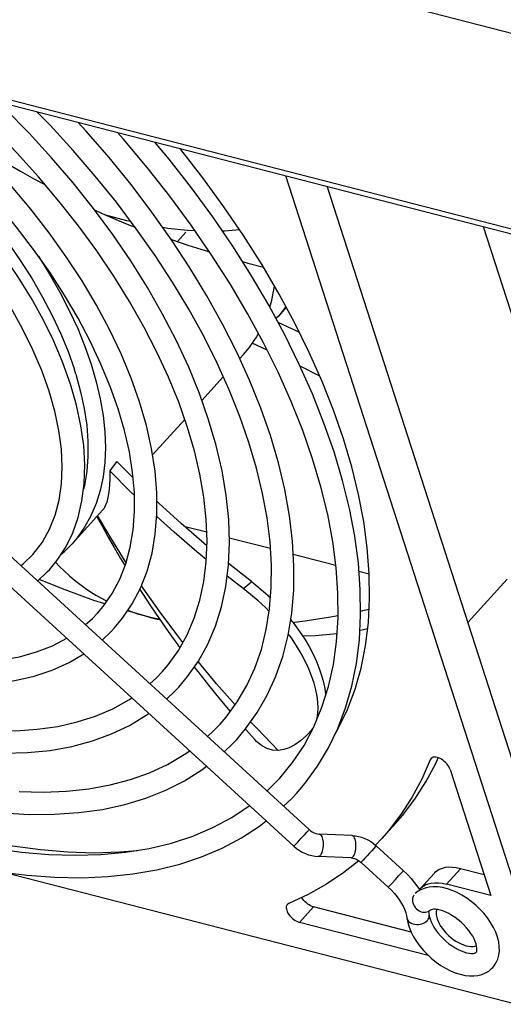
# Model space of a CAD drawing. Extents: x -4139 to -1089, y -1564 to 1941.
# Tile 30 of 160: x -1967 to -1928, y -1457 to -1379. Entities that reach past the tile are written whole.
import ezdxf

# ---------------------------------------------------------------- set-up
doc = ezdxf.new("R2010")
doc.units = 0
doc.header["$LTSCALE"] = 23.1
for name, color, linetype in [('E_FENGSHANZHAO_D120_2_10_1', 7, 'CONTINUOUS'), ('E_FENGSHANZHAO_D120_2_4_1_', 7, 'CONTINUOUS'), ('E_FENGSHANZHAO_D120_2_6_1_', 7, 'CONTINUOUS'), ('E_FENGSHANZHAO_D120_2_7_1_', 7, 'CONTINUOUS'), ('E_FENGSHANZHAO_D120_2_8_1_', 7, 'CONTINUOUS'), ('E_FENGSHANZHAO_D120_2_9_1_', 7, 'CONTINUOUS'), ('FAN_ADDA_AD1224UB-F51_4_1_', 7, 'CONTINUOUS'), ('SE5M_BOTTOM_A_3_1_1_AM_0', 7, 'CONTINUOUS')]:
    doc.layers.add(name, color=color, linetype=linetype)

msp = doc.modelspace()

# ---------------------------------------------------------------- linework, layer by layer
at = {"layer": 'E_FENGSHANZHAO_D120_2_10_1', "color": 7}
msp.add_line((-1947.025, -1440.337), (-1946.005, -1439.319), dxfattribs=at)
for points in [[(-1943.364, -1413.723), (-1944.16, -1411.437), (-1945.082, -1409.121), (-1946.128, -1406.782), (-1947.296, -1404.428), (-1948.581, -1402.066), (-1949.98, -1399.703), (-1951.489, -1397.347), (-1953.103, -1395.003), (-1954.819, -1392.678), (-1956.631, -1390.381), (-1958.534, -1388.117), (-1959.039, -1387.553)], [(-1941.65, -1413.17), (-1942.456, -1410.853), (-1943.385, -1408.512), (-1944.434, -1406.156), (-1945.6, -1403.788), (-1946.88, -1401.416), (-1948.271, -1399.046), (-1949.769, -1396.684), (-1951.368, -1394.337), (-1953.065, -1392.012), (-1954.855, -1389.714), (-1955.999, -1388.335)], [(-1946.005, -1439.319), (-1944.969, -1438.053), (-1944.056, -1436.677), (-1943.27, -1435.197), (-1942.616, -1433.621), (-1942.094, -1431.956), (-1941.704, -1430.204), (-1941.448, -1428.372), (-1941.324, -1426.464), (-1941.334, -1424.485), (-1941.476, -1422.442), (-1941.751, -1420.339), (-1942.158, -1418.182), (-1942.696, -1415.974), (-1943.364, -1413.723)], [(-1944.672, -1440.529), (-1943.964, -1439.698), (-1942.973, -1438.337), (-1942.102, -1436.877), (-1941.353, -1435.322), (-1940.729, -1433.674), (-1940.231, -1431.934), (-1939.862, -1430.111), (-1939.624, -1428.209), (-1939.518, -1426.234), (-1939.545, -1424.19), (-1939.704, -1422.085), (-1939.995, -1419.923), (-1940.418, -1417.711), (-1940.97, -1415.459), (-1941.65, -1413.17)], [(-1945.701, -1441.549), (-1945.073, -1440.957), (-1944.672, -1440.529)], [(-1968.963, -1444.905), (-1966.708, -1445.226), (-1964.517, -1445.421), (-1962.392, -1445.489), (-1960.338, -1445.431), (-1958.363, -1445.248), (-1956.472, -1444.938), (-1954.671, -1444.503), (-1952.961, -1443.943), (-1951.351, -1443.258), (-1949.845, -1442.452), (-1948.449, -1441.525), (-1948.42, -1441.501)], [(-1968.517, -1446.799), (-1966.241, -1447.087), (-1964.022, -1447.249), (-1961.867, -1447.287), (-1959.783, -1447.198), (-1957.775, -1446.985), (-1955.849, -1446.647), (-1954.01, -1446.186), (-1952.264, -1445.603), (-1950.617, -1444.903), (-1949.072, -1444.085), (-1947.63, -1443.154), (-1947.082, -1442.725)]]:
    msp.add_lwpolyline(points, dxfattribs=at)
at = {"layer": 'E_FENGSHANZHAO_D120_2_4_1_', "color": 7}
for p, q in [((-1943.649, -1443.427), (-1985.907, -1404.758)), ((-1944.864, -1444.754), (-1987.122, -1406.086)), ((-1940.212, -1443.898), (-1942.846, -1443.784)), ((-1938.482, -1444.548), (-1938.272, -1444.725)), ((-1936.099, -1446.714), (-1938.272, -1444.725)), ((-1940.29, -1445.696), (-1942.924, -1445.582)), ((-1940.29, -1445.696), (-1940.158, -1445.711)), ((-1937.314, -1448.042), (-1939.487, -1446.053)), ((-1934.933, -1448.049), (-1934.778, -1448.291)), ((-1934.075, -1449.971), (-1934.022, -1450.283))]:
    msp.add_line(p, q, dxfattribs=at)
at = {"layer": 'E_FENGSHANZHAO_D120_2_4_1_', "color": 2}
for p, q in [((-1944.001, -1443.82), (-1943.843, -1443.646)), ((-1943.843, -1443.646), (-1943.726, -1443.515)), ((-1944.702, -1444.584), (-1944.552, -1444.423)), ((-1944.552, -1444.423), (-1944.279, -1444.125)), ((-1944.279, -1444.125), (-1944.001, -1443.82)), ((-1938.807, -1445.32), (-1938.997, -1445.527)), ((-1938.624, -1445.119), (-1938.807, -1445.32)), ((-1938.466, -1444.945), (-1938.624, -1445.119)), ((-1938.349, -1444.814), (-1938.466, -1444.945)), ((-1939.175, -1445.721), (-1939.325, -1445.883)), ((-1938.997, -1445.527), (-1939.175, -1445.721)), ((-1936.451, -1447.108), (-1936.293, -1446.933)), ((-1936.293, -1446.933), (-1936.176, -1446.803)), ((-1937.152, -1447.871), (-1937.002, -1447.71)), ((-1937.002, -1447.71), (-1936.729, -1447.413)), ((-1936.729, -1447.413), (-1936.451, -1447.108))]:
    msp.add_line(p, q, dxfattribs=at)
for points in [[(-1943.726, -1443.515), (-1943.686, -1443.471), (-1943.66, -1443.441), (-1943.649, -1443.427), (-1943.649, -1443.427)], [(-1942.846, -1443.784), (-1942.831, -1443.785), (-1942.777, -1443.804), (-1942.725, -1443.845), (-1942.677, -1443.906), (-1942.634, -1443.987), (-1942.597, -1444.084), (-1942.568, -1444.197), (-1942.546, -1444.321)], [(-1942.546, -1444.321), (-1942.533, -1444.454), (-1942.528, -1444.593), (-1942.532, -1444.734), (-1942.544, -1444.874), (-1942.565, -1445.009), (-1942.594, -1445.136), (-1942.63, -1445.252), (-1942.673, -1445.354), (-1942.72, -1445.439), (-1942.772, -1445.506)], [(-1939.913, -1444.435), (-1939.934, -1444.311), (-1939.964, -1444.199), (-1940.001, -1444.101), (-1940.044, -1444.02), (-1940.092, -1443.959), (-1940.144, -1443.918), (-1940.198, -1443.899), (-1940.212, -1443.898)], [(-1940.139, -1445.62), (-1940.087, -1445.554), (-1940.039, -1445.468), (-1939.997, -1445.366), (-1939.961, -1445.25), (-1939.932, -1445.123), (-1939.911, -1444.988), (-1939.898, -1444.849), (-1939.894, -1444.707), (-1939.899, -1444.569), (-1939.913, -1444.435)], [(-1944.864, -1444.754), (-1944.86, -1444.751), (-1944.841, -1444.732), (-1944.808, -1444.697), (-1944.702, -1444.584)], [(-1938.272, -1444.725), (-1938.273, -1444.726), (-1938.284, -1444.74), (-1938.309, -1444.769), (-1938.349, -1444.814)], [(-1942.772, -1445.506), (-1942.826, -1445.553), (-1942.882, -1445.578), (-1942.924, -1445.582)], [(-1940.29, -1445.696), (-1940.249, -1445.692), (-1940.193, -1445.667), (-1940.139, -1445.62)], [(-1939.325, -1445.883), (-1939.431, -1445.996), (-1939.464, -1446.031), (-1939.483, -1446.049), (-1939.487, -1446.053)], [(-1936.176, -1446.803), (-1936.136, -1446.758), (-1936.11, -1446.728), (-1936.099, -1446.715), (-1936.099, -1446.714)], [(-1937.314, -1448.042), (-1937.31, -1448.038), (-1937.291, -1448.019), (-1937.258, -1447.984), (-1937.152, -1447.871)], [(-1935.809, -1450.492), (-1935.797, -1450.558), (-1935.76, -1450.653), (-1935.702, -1450.741), (-1935.624, -1450.82), (-1935.53, -1450.889), (-1935.42, -1450.945), (-1935.298, -1450.987), (-1935.166, -1451.015), (-1935.028, -1451.027), (-1934.888, -1451.024), (-1934.748, -1451.005), (-1934.612, -1450.971), (-1934.484, -1450.922), (-1934.366, -1450.86), (-1934.262, -1450.787), (-1934.174, -1450.704)], [(-1934.174, -1450.704), (-1934.104, -1450.613), (-1934.054, -1450.516), (-1934.026, -1450.416), (-1934.019, -1450.316), (-1934.022, -1450.283)]]:
    msp.add_lwpolyline(points, dxfattribs=at)
at = {"layer": 'E_FENGSHANZHAO_D120_2_4_1_', "color": 7}
for points in [[(-1943.649, -1443.427), (-1943.525, -1443.528), (-1943.393, -1443.615), (-1943.256, -1443.684), (-1943.117, -1443.736), (-1942.978, -1443.769), (-1942.846, -1443.784)], [(-1940.212, -1443.898), (-1939.953, -1443.921), (-1939.695, -1443.969), (-1939.438, -1444.04), (-1939.186, -1444.135), (-1938.941, -1444.252), (-1938.706, -1444.39), (-1938.482, -1444.548)], [(-1944.864, -1444.754), (-1944.653, -1444.932), (-1944.429, -1445.09), (-1944.194, -1445.228), (-1943.949, -1445.345), (-1943.697, -1445.44), (-1943.441, -1445.511), (-1943.182, -1445.559), (-1942.924, -1445.582)], [(-1940.158, -1445.711), (-1940.019, -1445.744), (-1939.88, -1445.796), (-1939.743, -1445.865), (-1939.611, -1445.952), (-1939.487, -1446.053)], [(-1936.099, -1446.714), (-1935.777, -1447.026), (-1935.473, -1447.354), (-1935.191, -1447.695), (-1934.933, -1448.049)], [(-1937.314, -1448.042), (-1937.057, -1448.291), (-1936.818, -1448.55), (-1936.599, -1448.817), (-1936.405, -1449.085), (-1936.236, -1449.352), (-1936.096, -1449.611), (-1935.983, -1449.858), (-1935.899, -1450.09), (-1935.842, -1450.303), (-1935.809, -1450.492)], [(-1928.927, -1454.468), (-1928.824, -1454.344), (-1928.66, -1454.09), (-1928.532, -1453.806), (-1928.444, -1453.489), (-1928.402, -1453.148), (-1928.406, -1452.795), (-1928.455, -1452.429), (-1928.552, -1452.046), (-1928.694, -1451.654), (-1928.881, -1451.26), (-1929.108, -1450.871), (-1929.367, -1450.496), (-1929.656, -1450.137), (-1929.968, -1449.8), (-1930.301, -1449.484), (-1930.652, -1449.191), (-1931.019, -1448.924), (-1931.401, -1448.684), (-1931.791, -1448.476), (-1932.182, -1448.305), (-1932.572, -1448.171), (-1932.96, -1448.075), (-1933.338, -1448.022), (-1933.699, -1448.011), (-1934.041, -1448.041), (-1934.36, -1448.113), (-1934.652, -1448.222), (-1934.913, -1448.365), (-1935.142, -1448.538)], [(-1935.266, -1448.686), (-1935.318, -1448.793), (-1935.352, -1448.912), (-1935.367, -1449.038), (-1935.361, -1449.167), (-1935.336, -1449.297), (-1935.291, -1449.425), (-1935.229, -1449.548), (-1935.15, -1449.664), (-1935.056, -1449.769), (-1934.949, -1449.86), (-1934.833, -1449.936), (-1934.71, -1449.993), (-1934.584, -1450.032), (-1934.456, -1450.051), (-1934.33, -1450.049), (-1934.208, -1450.026), (-1934.095, -1449.984), (-1933.994, -1449.922), (-1933.956, -1449.891)], [(-1930.262, -1453.26), (-1930.255, -1453.253), (-1930.234, -1453.218), (-1930.214, -1453.159), (-1930.2, -1453.061), (-1930.201, -1452.93), (-1930.222, -1452.772), (-1930.267, -1452.593), (-1930.334, -1452.399), (-1930.426, -1452.193), (-1930.542, -1451.975), (-1930.683, -1451.751), (-1930.847, -1451.523), (-1931.034, -1451.295), (-1931.243, -1451.07), (-1931.468, -1450.854), (-1931.707, -1450.651), (-1931.955, -1450.465), (-1932.206, -1450.3), (-1932.455, -1450.157), (-1932.696, -1450.04), (-1932.926, -1449.948), (-1933.142, -1449.88), (-1933.339, -1449.836), (-1933.513, -1449.813), (-1933.662, -1449.81), (-1933.78, -1449.823), (-1933.868, -1449.845), (-1933.925, -1449.87), (-1933.955, -1449.891)], [(-1935.809, -1450.492), (-1935.742, -1450.872), (-1935.63, -1451.254), (-1935.478, -1451.634), (-1935.286, -1452.012), (-1935.054, -1452.391), (-1934.786, -1452.761), (-1934.491, -1453.115), (-1934.172, -1453.449)], [(-1934.022, -1450.283), (-1933.995, -1450.438), (-1933.946, -1450.616), (-1933.872, -1450.815), (-1933.771, -1451.028), (-1933.647, -1451.25), (-1933.497, -1451.478), (-1933.325, -1451.708), (-1933.13, -1451.936), (-1932.916, -1452.159), (-1932.686, -1452.371), (-1932.444, -1452.569), (-1932.196, -1452.749), (-1931.947, -1452.906), (-1931.702, -1453.04), (-1931.465, -1453.149), (-1931.239, -1453.235), (-1931.027, -1453.296), (-1930.833, -1453.334), (-1930.658, -1453.351), (-1930.51, -1453.347), (-1930.397, -1453.328), (-1930.32, -1453.3), (-1930.28, -1453.276), (-1930.262, -1453.26)], [(-1934.172, -1453.449), (-1933.833, -1453.759), (-1933.476, -1454.046), (-1933.103, -1454.307), (-1932.719, -1454.538), (-1932.327, -1454.737), (-1931.932, -1454.899), (-1931.535, -1455.024), (-1931.149, -1455.107), (-1930.79, -1455.146), (-1930.45, -1455.147), (-1930.12, -1455.108), (-1929.808, -1455.03), (-1929.52, -1454.913), (-1929.258, -1454.758), (-1929.025, -1454.568), (-1928.927, -1454.468)]]:
    msp.add_lwpolyline(points, dxfattribs=at)
at = {"layer": 'E_FENGSHANZHAO_D120_2_6_1_', "color": 7}
for points in [[(-1962.774, -1407.735), (-1963.384, -1406.028), (-1964.115, -1404.302), (-1964.964, -1402.567), (-1965.926, -1400.831), (-1966.997, -1399.099), (-1968.171, -1397.383), (-1969.439, -1395.692), (-1970.798, -1394.033), (-1972.238, -1392.414), (-1973.754, -1390.843), (-1974.805, -1389.839)], [(-1964.487, -1408.288), (-1965.073, -1406.651), (-1965.782, -1404.985), (-1966.613, -1403.299), (-1967.56, -1401.604), (-1968.617, -1399.911), (-1969.781, -1398.228), (-1971.044, -1396.564), (-1972.4, -1394.93), (-1973.841, -1393.335), (-1975.36, -1391.788), (-1976.101, -1391.093)], [(-1965.795, -1421.396), (-1965.021, -1420.397), (-1964.44, -1419.366), (-1963.989, -1418.24), (-1963.67, -1417.025), (-1963.482, -1415.732), (-1963.425, -1414.365), (-1963.497, -1412.932), (-1963.698, -1411.438), (-1964.029, -1409.886), (-1964.487, -1408.288)], [(-1964.461, -1422.604), (-1963.834, -1421.839), (-1963.154, -1420.792), (-1962.595, -1419.649), (-1962.158, -1418.412), (-1961.85, -1417.087), (-1961.671, -1415.683), (-1961.626, -1414.205), (-1961.714, -1412.662), (-1961.937, -1411.062), (-1962.291, -1409.418), (-1962.774, -1407.735)], [(-1966.757, -1422.282), (-1966.561, -1422.138), (-1965.795, -1421.396)], [(-1965.412, -1423.512), (-1964.63, -1422.786), (-1964.461, -1422.604)]]:
    msp.add_lwpolyline(points, dxfattribs=at)
at = {"layer": 'E_FENGSHANZHAO_D120_2_7_1_', "color": 7}
for points in [[(-1957.236, -1409.16), (-1957.914, -1407.246), (-1958.718, -1405.311), (-1959.643, -1403.364), (-1960.687, -1401.412), (-1961.844, -1399.462), (-1963.11, -1397.523), (-1964.478, -1395.605), (-1965.942, -1393.714), (-1967.497, -1391.859), (-1969.135, -1390.046), (-1970.849, -1388.285), (-1972.031, -1387.156)], [(-1958.949, -1409.713), (-1959.578, -1407.932), (-1960.326, -1406.124), (-1961.19, -1404.294), (-1962.166, -1402.454), (-1963.25, -1400.611), (-1964.437, -1398.774), (-1965.724, -1396.948), (-1967.104, -1395.143), (-1968.572, -1393.367), (-1970.122, -1391.628), (-1971.747, -1389.932), (-1973.321, -1388.404)], [(-1960.602, -1426.09), (-1960.156, -1425.562), (-1959.427, -1424.513), (-1958.819, -1423.366), (-1958.336, -1422.128), (-1957.978, -1420.809), (-1957.744, -1419.412), (-1957.636, -1417.942), (-1957.652, -1416.406), (-1957.791, -1414.811), (-1958.054, -1413.161), (-1958.441, -1411.459), (-1958.949, -1409.713)], [(-1959.269, -1427.3), (-1958.602, -1426.496), (-1957.822, -1425.338), (-1957.167, -1424.08), (-1956.638, -1422.726), (-1956.238, -1421.278), (-1955.972, -1419.744), (-1955.841, -1418.132), (-1955.848, -1416.45), (-1955.991, -1414.701), (-1956.272, -1412.896), (-1956.688, -1411.047), (-1957.236, -1409.16)], [(-1999.77, -1416.794), (-1999.381, -1417.146), (-1997.575, -1418.664), (-1995.725, -1420.109), (-1993.839, -1421.475), (-1991.923, -1422.757), (-1989.988, -1423.948), (-1988.042, -1425.043), (-1986.094, -1426.038), (-1984.151, -1426.929), (-1982.223, -1427.712), (-1980.319, -1428.383), (-1978.447, -1428.941), (-1976.613, -1429.384), (-1974.826, -1429.711), (-1973.096, -1429.919), (-1971.428, -1430.009), (-1969.826, -1429.981), (-1968.298, -1429.835), (-1966.85, -1429.572), (-1965.488, -1429.191), (-1964.213, -1428.692), (-1963.071, -1428.094)], [(-2001.065, -1418.046), (-2000.096, -1418.907), (-1998.196, -1420.473), (-1996.251, -1421.962), (-1994.267, -1423.365), (-1992.254, -1424.678), (-1990.22, -1425.894), (-1988.171, -1427.01), (-1986.118, -1428.019), (-1984.07, -1428.916), (-1982.035, -1429.699), (-1980.018, -1430.364), (-1978.032, -1430.907), (-1976.084, -1431.324), (-1974.184, -1431.615), (-1972.337, -1431.777), (-1970.554, -1431.809), (-1968.846, -1431.712), (-1967.218, -1431.485), (-1965.677, -1431.131), (-1964.231, -1430.651), (-1962.889, -1430.051), (-1961.692, -1429.356)], [(-1961.584, -1427.015), (-1961.003, -1426.509), (-1960.602, -1426.09)], [(-1960.244, -1428.241), (-1959.503, -1427.55), (-1959.269, -1427.3)]]:
    msp.add_lwpolyline(points, dxfattribs=at)
at = {"layer": 'E_FENGSHANZHAO_D120_2_8_1_', "color": 7}
for points in [[(-1951.698, -1410.585), (-1952.433, -1408.495), (-1953.295, -1406.384), (-1954.281, -1404.258), (-1955.386, -1402.125), (-1956.609, -1399.991), (-1957.942, -1397.865), (-1959.382, -1395.755), (-1960.923, -1393.667), (-1962.558, -1391.611), (-1964.283, -1389.592), (-1966.091, -1387.618), (-1967.974, -1385.697), (-1968.611, -1385.09)], [(-1953.411, -1411.138), (-1954.101, -1409.172), (-1954.912, -1407.178), (-1955.842, -1405.162), (-1956.887, -1403.134), (-1958.042, -1401.101), (-1959.305, -1399.07), (-1960.672, -1397.049), (-1962.136, -1395.045), (-1963.693, -1393.066), (-1965.338, -1391.118), (-1967.064, -1389.211), (-1968.865, -1387.349), (-1970.548, -1385.722)], [(-1954.085, -1432.003), (-1953.386, -1431.17), (-1952.518, -1429.92), (-1951.776, -1428.569), (-1951.16, -1427.119), (-1950.676, -1425.576), (-1950.324, -1423.942), (-1950.109, -1422.225), (-1950.03, -1420.433), (-1950.09, -1418.572), (-1950.288, -1416.648), (-1950.623, -1414.669), (-1951.094, -1412.646), (-1951.698, -1410.585)], [(-1955.42, -1430.796), (-1954.936, -1430.228), (-1954.115, -1429.079), (-1953.418, -1427.83), (-1952.846, -1426.487), (-1952.401, -1425.056), (-1952.083, -1423.545), (-1951.893, -1421.959), (-1951.83, -1420.3), (-1951.894, -1418.576), (-1952.085, -1416.794), (-1952.401, -1414.957), (-1952.844, -1413.069), (-1953.411, -1411.138)], [(-1956.412, -1431.748), (-1955.876, -1431.273), (-1955.42, -1430.796)], [(-1983.019, -1432.086), (-1980.897, -1432.923), (-1978.8, -1433.645), (-1976.736, -1434.252), (-1974.71, -1434.742), (-1972.732, -1435.112), (-1970.809, -1435.363), (-1968.947, -1435.492), (-1967.152, -1435.501), (-1965.429, -1435.39), (-1963.786, -1435.158), (-1962.226, -1434.805), (-1960.755, -1434.333), (-1959.378, -1433.742), (-1958.101, -1433.033), (-1957.86, -1432.863)], [(-1955.077, -1432.969), (-1954.375, -1432.314), (-1954.085, -1432.003)], [(-1968.107, -1437.312), (-1966.212, -1437.26), (-1964.395, -1437.078), (-1962.661, -1436.766), (-1961.019, -1436.327), (-1959.477, -1435.763), (-1958.038, -1435.077), (-1956.705, -1434.271), (-1956.494, -1434.112)]]:
    msp.add_lwpolyline(points, dxfattribs=at)
at = {"layer": 'E_FENGSHANZHAO_D120_2_9_1_', "color": 7}
for points in [[(-1948.466, -1412.41), (-1949.197, -1410.318), (-1950.047, -1408.198), (-1951.014, -1406.056), (-1952.096, -1403.9), (-1953.289, -1401.737), (-1954.589, -1399.574), (-1955.993, -1397.419), (-1957.496, -1395.277), (-1959.094, -1393.155), (-1960.782, -1391.06), (-1962.554, -1389), (-1964.404, -1386.98), (-1965.456, -1385.902)], [(-1946.753, -1411.857), (-1947.525, -1409.65), (-1948.422, -1407.42), (-1949.44, -1405.174), (-1950.578, -1402.92), (-1951.831, -1400.662), (-1953.195, -1398.409), (-1954.666, -1396.168), (-1956.239, -1393.946), (-1957.908, -1391.749), (-1959.669, -1389.584), (-1961.516, -1387.459), (-1962.177, -1386.745)], [(-1949.449, -1436.195), (-1948.746, -1435.364), (-1947.815, -1434.057), (-1947.006, -1432.649), (-1946.323, -1431.144), (-1945.766, -1429.545), (-1945.339, -1427.856), (-1945.045, -1426.083), (-1944.886, -1424.233), (-1944.861, -1422.311), (-1944.971, -1420.324), (-1945.217, -1418.276), (-1945.597, -1416.177), (-1946.11, -1414.036), (-1946.753, -1411.857)], [(-1950.783, -1434.986), (-1950.293, -1434.416), (-1949.405, -1433.201), (-1948.639, -1431.887), (-1947.995, -1430.479), (-1947.477, -1428.984), (-1947.085, -1427.407), (-1946.818, -1425.751), (-1946.678, -1424.023), (-1946.663, -1422.227), (-1946.774, -1420.368), (-1947.011, -1418.453), (-1947.372, -1416.485), (-1947.858, -1414.469), (-1948.466, -1412.41)], [(-1951.795, -1435.972), (-1951.298, -1435.526), (-1950.783, -1434.986)], [(-1950.462, -1437.192), (-1949.797, -1436.568), (-1949.449, -1436.195)], [(-1966.882, -1440.374), (-1964.947, -1440.422), (-1963.082, -1440.349), (-1961.293, -1440.157), (-1959.584, -1439.847), (-1957.96, -1439.417), (-1956.427, -1438.87), (-1954.987, -1438.204), (-1953.649, -1437.423), (-1953.218, -1437.11)], [(-1968.17, -1442.087), (-1966.073, -1442.209), (-1964.043, -1442.203), (-1962.088, -1442.069), (-1960.212, -1441.807), (-1958.423, -1441.419), (-1956.727, -1440.906), (-1955.129, -1440.272), (-1953.634, -1439.519), (-1952.245, -1438.648), (-1951.86, -1438.352)]]:
    msp.add_lwpolyline(points, dxfattribs=at)
at = {"layer": 'FAN_ADDA_AD1224UB-F51_4_1_', "color": 7}
for p, q in [((-1924.819, -1455.206), (-1945.525, -1391.03)), ((-1922.577, -1452.731), (-1942.209, -1391.883)), ((-1960.84, -1393.779), (-1959.94, -1394.193)), ((-1954.206, -1396.313), (-1953.524, -1395.56)), ((-1929.702, -1395.101), (-1923.376, -1414.706)), ((-1945.48, -1401.575), (-1946.113, -1402.274)), ((-1946.113, -1402.274), (-1946.307, -1402.479)), ((-1947.003, -1405.019), (-1948.201, -1404.451)), ((-1948.915, -1405.368), (-1949.207, -1405.69)), ((-1942.801, -1407.084), (-1944.373, -1406.292)), ((-1950.523, -1407.143), (-1952.241, -1409.04)), ((-1953.615, -1410.557), (-1956.193, -1413.403)), ((-1959.338, -1414.298), (-1959.624, -1414.676)), ((-1959.052, -1413.92), (-1959.338, -1414.298)), ((-1957.753, -1415.247), (-1959.052, -1413.92)), ((-1957.763, -1415.135), (-1957.811, -1415.188)), ((-1957.761, -1415.159), (-1957.77, -1415.143)), ((-1960.17, -1417.793), (-1962.647, -1420.527)), ((-1953.676, -1419.103), (-1951.857, -1419.571)), ((-1950.043, -1420.038), (-1946.743, -1420.886)), ((-1944.914, -1421.357), (-1941.504, -1422.235)), ((-1948.265, -1423.55), (-1950.104, -1422.116)), ((-1948.93, -1424.118), (-1950.221, -1423.121)), ((-1939.657, -1422.71), (-1938.826, -1422.924)), ((-1927.772, -1423.36), (-1930.929, -1426.845)), ((-1956.35, -1426.426), (-1958.206, -1425.908)), ((-1955.616, -1426.598), (-1956.35, -1426.426)), ((-1948.75, -1435.368), (-1947.985, -1436.221)), ((-1943.822, -1435.854), (-1943.388, -1435.419)), ((-1943.423, -1435.422), (-1943.822, -1435.854)), ((-1943.423, -1435.422), (-1943.283, -1435.222)), ((-1932.351, -1438.607), (-1929.089, -1448.715)), ((-1937.823, -1444.139), (-1936.702, -1442.902)), ((-1937.823, -1444.139), (-1938.327, -1444.673)), ((-1968.109, -1446.851), (-1927.004, -1457.427)), ((-1934.759, -1448.17), (-1933.638, -1446.933)), ((-1929.626, -1447.051), (-1931.529, -1446.561)), ((-1934.812, -1448.238), (-1934.759, -1448.17)), ((-1929.089, -1448.715), (-1932.65, -1447.799)), ((-1935.478, -1451.633), (-1943.288, -1449.624)), ((-1934.101, -1453.513), (-1944.409, -1450.861))]:
    msp.add_line(p, q, dxfattribs=at)
at = {"layer": 'FAN_ADDA_AD1224UB-F51_4_1_', "color": 2}
for p, q in [((-1962.42, -1406.686), (-1962.46, -1406.558)), ((-1948.93, -1424.118), (-1948.819, -1424.024)), ((-1948.819, -1424.024), (-1948.598, -1423.834)), ((-1943.423, -1435.422), (-1943.351, -1435.35)), ((-1933.796, -1437.667), (-1933.943, -1437.829)), ((-1931.529, -1446.561), (-1932.65, -1447.799)), ((-1943.288, -1449.624), (-1944.409, -1450.861))]:
    msp.add_line(p, q, dxfattribs=at)
at = {"layer": 'FAN_ADDA_AD1224UB-F51_4_1_', "color": 7}
for points in [[(-1970.985, -1388.156), (-1970.374, -1388.528), (-1969.178, -1389.249), (-1967.966, -1389.966), (-1966.774, -1390.66), (-1965.643, -1391.303), (-1964.783, -1391.776)], [(-1940.901, -1412.105), (-1941.695, -1409.823), (-1942.607, -1407.521), (-1943.64, -1405.195), (-1944.789, -1402.857), (-1946.052, -1400.512), (-1947.423, -1398.168), (-1948.898, -1395.835), (-1950.474, -1393.514), (-1952.152, -1391.206), (-1953.923, -1388.922), (-1953.979, -1388.854)], [(-1959.94, -1394.193), (-1959.292, -1394.473), (-1958.675, -1394.731), (-1958.095, -1394.961), (-1957.591, -1395.151)], [(-1954.674, -1396.157), (-1953.371, -1396.59), (-1951.634, -1397.135)], [(-1948.989, -1397.914), (-1948.548, -1398.042), (-1947.31, -1398.363)], [(-1946.805, -1401.555), (-1946.639, -1401.007), (-1946.413, -1399.895)], [(-1945.511, -1401.517), (-1945.701, -1401.788), (-1946.113, -1402.274)], [(-1946.155, -1402.761), (-1944.671, -1403.475), (-1944.424, -1403.601)], [(-1948.915, -1405.368), (-1948.461, -1404.826), (-1947.872, -1403.975), (-1947.707, -1403.672)], [(-1941.491, -1435.608), (-1941.319, -1435.323), (-1940.582, -1433.8), (-1939.97, -1432.186), (-1939.484, -1430.484), (-1939.126, -1428.701), (-1938.897, -1426.846), (-1938.797, -1424.918), (-1938.826, -1422.921), (-1938.984, -1420.86), (-1939.272, -1418.742), (-1939.688, -1416.572), (-1940.231, -1414.361), (-1940.901, -1412.105)], [(-1959.624, -1414.676), (-1959.625, -1415.302), (-1959.651, -1415.868), (-1959.701, -1416.373), (-1959.774, -1416.815), (-1959.868, -1417.192), (-1959.983, -1417.495), (-1960.108, -1417.715), (-1960.171, -1417.794)], [(-1957.649, -1416.649), (-1957.959, -1416.352), (-1959.624, -1414.676)], [(-1951.845, -1420.686), (-1952.069, -1420.501), (-1953.904, -1418.904), (-1955.684, -1417.27), (-1955.845, -1417.114)], [(-1960.656, -1418.33), (-1960.596, -1418.442), (-1960.185, -1419.196), (-1959.741, -1419.993), (-1959.263, -1420.829), (-1958.751, -1421.702), (-1958.398, -1422.287)], [(-1951.886, -1421.788), (-1952.658, -1421.159), (-1954.471, -1419.599), (-1955.858, -1418.341)], [(-1963.538, -1421.384), (-1963.271, -1421.158), (-1962.647, -1420.527)], [(-1963.964, -1421.998), (-1963.646, -1422.337), (-1963.253, -1422.724), (-1962.852, -1423.091), (-1962.443, -1423.437), (-1962.027, -1423.764), (-1961.602, -1424.073), (-1961.169, -1424.363), (-1960.728, -1424.637), (-1960.279, -1424.895), (-1959.849, -1425.121)], [(-2007.006, -1423.792), (-2005.793, -1424.887), (-2003.526, -1426.817), (-2001.209, -1428.676), (-1998.849, -1430.459), (-1996.454, -1432.16), (-1994.03, -1433.774), (-1991.585, -1435.297), (-1989.126, -1436.723), (-1986.659, -1438.05), (-1984.191, -1439.274), (-1981.727, -1440.392), (-1979.274, -1441.402), (-1976.839, -1442.299), (-1974.429, -1443.082), (-1972.05, -1443.749), (-1969.71, -1444.297), (-1967.415, -1444.725), (-1965.171, -1445.032), (-1962.983, -1445.218), (-1960.86, -1445.28), (-1958.805, -1445.221), (-1957.421, -1445.093)], [(-1960.006, -1425.346), (-1960.894, -1425.061), (-1963.204, -1424.222), (-1965.276, -1423.385)], [(-1948.265, -1423.55), (-1947.672, -1424.017), (-1947.08, -1424.526), (-1946.744, -1424.841)], [(-1957.219, -1424.181), (-1957.01, -1424.508), (-1956.361, -1425.498), (-1955.675, -1426.512), (-1954.955, -1427.548), (-1954.198, -1428.602), (-1953.999, -1428.871)], [(-1946.849, -1425.946), (-1947.155, -1425.635), (-1947.742, -1425.09), (-1948.335, -1424.584), (-1948.93, -1424.118)], [(-1958.17, -1425.855), (-1957.898, -1425.956), (-1957.393, -1426.126), (-1956.877, -1426.282), (-1956.35, -1426.426)], [(-1956.35, -1426.426), (-1955.813, -1426.556), (-1955.615, -1426.598)], [(-1944.933, -1426.828), (-1944.795, -1426.812), (-1943.973, -1426.703), (-1943.129, -1426.579), (-1942.243, -1426.435), (-1941.325, -1426.272)], [(-1939.522, -1425.913), (-1939.228, -1425.852), (-1938.841, -1425.766)], [(-1945.129, -1426.585), (-1944.862, -1426.917), (-1944.409, -1427.541), (-1944.004, -1428.158), (-1943.645, -1428.768), (-1943.331, -1429.367), (-1943.063, -1429.949), (-1942.836, -1430.516), (-1942.647, -1431.076), (-1942.501, -1431.613), (-1942.399, -1432.113), (-1942.335, -1432.588), (-1942.329, -1432.705)], [(-1943.035, -1434.63), (-1942.998, -1434.503), (-1942.938, -1434.109), (-1942.919, -1433.68), (-1942.942, -1433.22), (-1943.004, -1432.742), (-1943.106, -1432.237), (-1943.253, -1431.689), (-1943.446, -1431.117), (-1943.679, -1430.537), (-1943.955, -1429.942), (-1944.281, -1429.327), (-1944.653, -1428.701), (-1945.07, -1428.073), (-1945.319, -1427.735)], [(-1941.407, -1427.74), (-1943.153, -1427.898), (-1944.156, -1427.926)], [(-1938.958, -1427.344), (-1939.282, -1427.419), (-1939.584, -1427.467)], [(-1952.851, -1430.399), (-1952.576, -1430.76), (-1951.71, -1431.859), (-1950.807, -1432.969), (-1949.966, -1433.969)], [(-1943.822, -1435.854), (-1943.877, -1435.908), (-1944.332, -1436.312), (-1944.785, -1436.631), (-1945.234, -1436.866), (-1945.68, -1437.016), (-1946.118, -1437.08)], [(-1946.118, -1437.08), (-1946.584, -1437.052), (-1947.031, -1436.921), (-1947.453, -1436.69), (-1947.855, -1436.356), (-1947.985, -1436.221)], [(-1933.943, -1437.829), (-1934.622, -1439.379), (-1935.406, -1440.844), (-1936.296, -1442.227), (-1937.289, -1443.524), (-1937.823, -1444.139)], [(-1936.702, -1442.902), (-1936.168, -1442.287), (-1935.175, -1440.99), (-1934.285, -1439.607), (-1933.501, -1438.141), (-1933.296, -1437.674)], [(-1933.883, -1437.732), (-1933.903, -1437.758), (-1933.943, -1437.829)], [(-1933.781, -1437.658), (-1933.85, -1437.701), (-1933.883, -1437.732)], [(-1932.351, -1438.607), (-1932.395, -1438.495), (-1932.453, -1438.383), (-1932.526, -1438.271), (-1932.611, -1438.161), (-1932.708, -1438.057), (-1932.813, -1437.96), (-1932.925, -1437.872), (-1933.041, -1437.795), (-1933.159, -1437.73), (-1933.277, -1437.679), (-1933.392, -1437.644), (-1933.503, -1437.623), (-1933.605, -1437.619), (-1933.699, -1437.63), (-1933.781, -1437.658)], [(-1939.663, -1445.918), (-1940.864, -1446.87), (-1942.247, -1447.795), (-1943.718, -1448.622), (-1945.281, -1449.351)], [(-1931.529, -1446.561), (-1931.855, -1446.492), (-1932.166, -1446.454), (-1932.461, -1446.449), (-1932.737, -1446.476), (-1932.992, -1446.535), (-1933.222, -1446.625), (-1933.426, -1446.745), (-1933.602, -1446.894), (-1933.638, -1446.933)], [(-1934.759, -1448.17), (-1934.722, -1448.132), (-1934.547, -1447.982), (-1934.343, -1447.862), (-1934.113, -1447.772), (-1933.858, -1447.713), (-1933.582, -1447.687), (-1933.287, -1447.692), (-1932.976, -1447.729), (-1932.65, -1447.799)], [(-1943.288, -1449.624), (-1943.406, -1449.586), (-1943.524, -1449.534), (-1943.642, -1449.468), (-1943.759, -1449.39), (-1943.87, -1449.301), (-1943.975, -1449.204), (-1944.07, -1449.099), (-1944.155, -1448.99), (-1944.226, -1448.878), (-1944.234, -1448.863)], [(-1945.395, -1449.431), (-1945.409, -1449.447), (-1945.45, -1449.516), (-1945.475, -1449.597), (-1945.482, -1449.688), (-1945.473, -1449.787), (-1945.447, -1449.893), (-1945.405, -1450.003), (-1945.347, -1450.115), (-1945.276, -1450.227), (-1945.191, -1450.337), (-1945.096, -1450.441), (-1944.991, -1450.539), (-1944.88, -1450.628), (-1944.763, -1450.706), (-1944.645, -1450.772), (-1944.527, -1450.823), (-1944.409, -1450.861)], [(-1945.281, -1449.351), (-1945.353, -1449.392), (-1945.395, -1449.431)], [(-1933.438, -1449.823), (-1933.451, -1449.866), (-1933.471, -1450.024), (-1933.467, -1450.195), (-1933.44, -1450.375), (-1933.389, -1450.566)], [(-1933.389, -1450.566), (-1933.315, -1450.762), (-1933.221, -1450.958), (-1933.107, -1451.156), (-1932.973, -1451.353), (-1932.823, -1451.545), (-1932.657, -1451.73), (-1932.48, -1451.905), (-1932.292, -1452.07), (-1932.095, -1452.222), (-1931.891, -1452.359), (-1931.683, -1452.481), (-1931.474, -1452.584), (-1931.266, -1452.667), (-1931.063, -1452.73), (-1930.867, -1452.771), (-1930.68, -1452.79), (-1930.505, -1452.786), (-1930.344, -1452.761), (-1930.234, -1452.725)]]:
    msp.add_lwpolyline(points, dxfattribs=at)
at = {"layer": 'FAN_ADDA_AD1224UB-F51_4_1_', "color": 2}
for points in [[(-1974.128, -1389.184), (-1973.75, -1389.537), (-1972.44, -1390.846), (-1971.182, -1392.193), (-1969.982, -1393.574), (-1968.844, -1394.981), (-1967.775, -1396.408), (-1966.776, -1397.851), (-1965.85, -1399.308), (-1965.002, -1400.771), (-1964.236, -1402.233), (-1963.555, -1403.69), (-1962.964, -1405.13), (-1962.46, -1406.558)], [(-1957.925, -1394.707), (-1958.243, -1394.639), (-1959.94, -1394.193)], [(-1952.792, -1395.454), (-1953.391, -1395.425), (-1954.962, -1395.257), (-1955.357, -1395.193)], [(-1949.207, -1395.38), (-1950.425, -1395.479), (-1950.589, -1395.481)], [(-1965.345, -1397.486), (-1964.45, -1398.918), (-1963.617, -1400.377), (-1962.864, -1401.835), (-1962.194, -1403.285), (-1961.608, -1404.723), (-1961.109, -1406.143)], [(-1961.109, -1406.143), (-1960.699, -1407.54), (-1960.379, -1408.91), (-1960.15, -1410.246), (-1960.014, -1411.545), (-1959.971, -1412.801), (-1960.02, -1414.01), (-1960.163, -1415.167), (-1960.397, -1416.269), (-1960.723, -1417.31), (-1961.139, -1418.289), (-1961.644, -1419.2), (-1962.235, -1420.04), (-1962.647, -1420.527)], [(-1962.339, -1406.943), (-1962.359, -1406.879), (-1962.378, -1406.815), (-1962.42, -1406.686)], [(-1962.339, -1406.943), (-1961.955, -1408.337), (-1961.666, -1409.695), (-1961.472, -1411.02), (-1961.373, -1412.304), (-1961.37, -1413.541), (-1961.464, -1414.727), (-1961.653, -1415.855), (-1961.73, -1416.145)], [(-1958.309, -1422.029), (-1958.432, -1421.843), (-1959.71, -1419.785), (-1960.595, -1418.262)], [(-1953.755, -1428.434), (-1954.179, -1427.896), (-1955.659, -1425.908), (-1957.079, -1423.888), (-1957.087, -1423.876)], [(-1948.598, -1423.834), (-1948.376, -1423.645), (-1948.265, -1423.55)], [(-1949.577, -1433.435), (-1951.065, -1431.741), (-1952.547, -1429.961)], [(-1946.118, -1437.08), (-1947.796, -1435.364), (-1948.333, -1434.785)]]:
    msp.add_lwpolyline(points, dxfattribs=at)
at = {"layer": 'SE5M_BOTTOM_A_3_1_1_AM_0', "color": 2}
msp.add_line((-2281.924, -1304.071), (-1899.351, -1402.506), dxfattribs=at)
at = {"layer": 'SE5M_BOTTOM_A_3_1_1_AM_0', "color": 7}
for p, q in [((-2281.457, -1304.596), (-1899.77, -1402.802)), ((-1904.907, -1385.422), (-1936.553, -1377.279))]:
    msp.add_line(p, q, dxfattribs=at)

doc.saveas('drawing.dxf')
